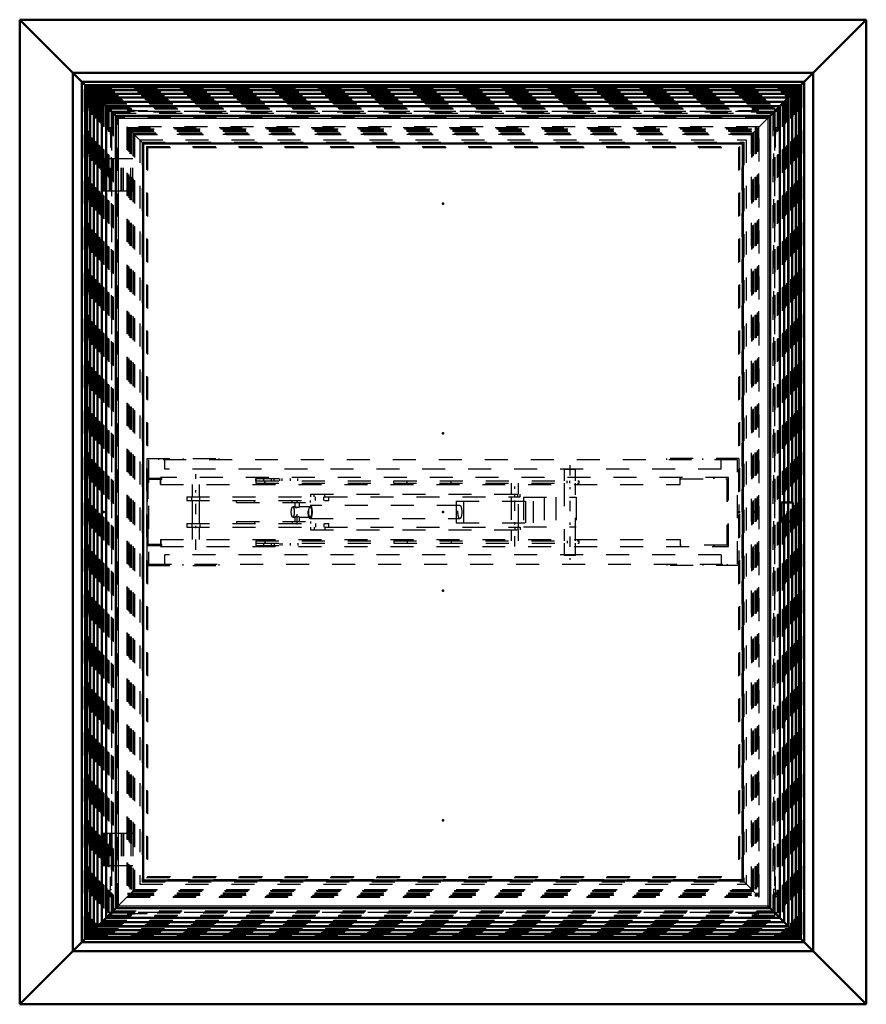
# Model space of a CAD drawing. Header units: millimetres. Extents: x 0 to 428, y 0 to 298.
# Tile 7 of 33: x 102 to 139, y 153 to 196. Entities that reach past the tile are written whole.
import ezdxf

# ---------------------------------------------------------------- set-up
doc = ezdxf.new("R2010")
doc.units = ezdxf.units.MM
doc.linetypes.add('Center', pattern=[1.5, 0.45, -0.5, 0.05, -0.5])
doc.linetypes.add('Dashed', pattern=[2, 1, -1])
for name, color, linetype, lineweight in [('am_0', 7, 'Continuous', 50), ('am_12', 3, 'Continuous', 25), ('am_3', 6, 'Dashed', 25), ('am_6', 2, 'Continuous', 35), ('am_7', 7, 'Center', 25), ('am_9', 7, 'Continuous', 50)]:
    doc.layers.add(name, color=color, linetype=linetype, lineweight=lineweight)

# ---------------------------------------------------------------- blocks, each defined once
blk = doc.blocks.new('47_FGS30015018025C110U_0_in_FDFneo150180C2125N1N4N_300Cl0__1203')
at = {"layer": 'am_3'}
for p, q in [((125.519, 176.334), (125.519, 175.844)), ((126.019, 176.334), (125.519, 176.334)), ((126.019, 175.844), (126.019, 176.334)), ((108.009, 175.944), (107.36, 175.944)), ((107.36, 175.944), (107.36, 173.024)), ((107.372, 175.944), (107.372, 173.024)), ((107.4, 173.064), (107.4, 175.904)), ((108.009, 175.904), (107.4, 175.904)), ((107.412, 173.064), (107.412, 175.904)), ((107.96, 175.944), (107.96, 175.984)), ((132.669, 175.984), (107.96, 175.984)), ((107.96, 175.684), (107.96, 175.904)), ((107.96, 175.684), (130.566, 175.684)), ((107.964, 175.944), (107.964, 175.984)), ((107.964, 175.684), (107.964, 175.904)), ((107.997, 175.904), (107.997, 175.944)), ((108, 175.904), (108, 175.944)), ((108.004, 175.944), (108.004, 175.904)), ((108.009, 175.904), (108.009, 175.944)), ((109.334, 175.684), (109.334, 175.144)), ((109.654, 175.144), (109.654, 175.684)), ((112.102, 175.944), (112.102, 175.744)), ((112.102, 175.944), (113.935, 175.944)), ((112.102, 175.744), (126.169, 175.744)), ((112.108, 175.844), (112.108, 175.944)), ((112.108, 175.844), (126.169, 175.844)), ((112.437, 175.944), (112.437, 175.844)), ((112.491, 175.744), (112.491, 175.844)), ((112.513, 175.744), (112.513, 175.844)), ((112.785, 175.844), (112.785, 175.944)), ((112.896, 175.844), (112.896, 175.944)), ((113.147, 175.844), (113.147, 175.944)), ((113.249, 175.844), (113.249, 175.944)), ((113.597, 175.944), (113.597, 175.844)), ((113.935, 175.844), (113.935, 175.944)), ((118.111, 175.744), (118.111, 175.844)), ((118.689, 175.744), (118.689, 175.844)), ((120.602, 175.744), (120.602, 175.844)), ((123.209, 175.744), (123.209, 175.259)), ((123.529, 175.259), (123.529, 175.744)), ((125.519, 175.744), (125.519, 173.224)), ((125.649, 175.744), (125.649, 175.844)), ((125.764, 175.744), (125.764, 175.844)), ((126.019, 173.224), (126.019, 175.744)), ((126.169, 175.744), (126.169, 175.844)), ((130.562, 175.684), (130.562, 175.984)), ((130.562, 175.984), (130.562, 175.924)), ((130.562, 175.924), (132.609, 175.924)), ((130.566, 175.984), (130.566, 175.924)), ((130.566, 175.684), (130.566, 175.984)), ((132.024, 175.984), (132.024, 175.924)), ((132.029, 175.984), (132.029, 175.924)), ((132.599, 175.924), (132.599, 173.044)), ((132.609, 175.924), (132.609, 173.044)), ((132.659, 172.984), (132.659, 175.984)), ((132.669, 172.984), (132.669, 175.984)), ((114.481, 175.259), (114.481, 175.144)), ((114.481, 175.259), (123.599, 175.259)), ((114.649, 175.144), (114.649, 175.259)), ((115.113, 175.144), (115.113, 175.259)), ((123.369, 175.144), (123.369, 175.259)), ((123.505, 175.144), (123.505, 175.259)), ((123.599, 175.144), (123.599, 175.259)), ((109.094, 175.144), (109.094, 174.984)), ((109.094, 175.144), (123.599, 175.144)), ((109.094, 174.984), (115.281, 174.984)), ((109.318, 174.984), (109.318, 175.144)), ((109.334, 174.984), (109.334, 173.984)), ((109.654, 173.984), (109.654, 174.984)), ((109.67, 174.984), (109.67, 175.144)), ((111.259, 174.904), (111.259, 174.984)), ((111.259, 174.904), (114.478, 174.904)), ((112.047, 174.904), (112.047, 174.984)), ((113.689, 174.904), (113.689, 174.984)), ((113.801, 174.904), (113.801, 174.702)), ((114.001, 174.702), (114.001, 174.904)), ((114.478, 174.904), (114.478, 174.984)), ((114.705, 174.984), (114.705, 175.144)), ((115.057, 174.984), (115.057, 175.144)), ((115.281, 174.984), (115.281, 175.144)), ((120.821, 174.954), (124.17, 174.954)), ((120.821, 174.954), (120.821, 174.014)), ((121.14, 174.954), (121.14, 174.014)), ((123.209, 175.144), (123.209, 173.824)), ((123.529, 173.824), (123.529, 175.144)), ((123.756, 175.124), (126.04, 175.124)), ((123.756, 175.124), (123.756, 173.844)), ((123.852, 174.014), (123.852, 174.954)), ((124.17, 174.954), (124.17, 174.014)), ((124.643, 175.124), (124.643, 173.844)), ((125.154, 175.124), (125.154, 173.844)), ((126.04, 175.124), (126.04, 173.844)), ((113.807, 174.704), (113.71, 174.704)), ((113.802, 174.703), (113.801, 174.702)), ((114.467, 174.704), (113.996, 174.704)), ((113.997, 174.704), (113.999, 174.704)), ((120.981, 174.774), (114.467, 174.774)), ((109.094, 173.984), (109.094, 173.824)), ((109.094, 173.984), (115.281, 173.984)), ((109.318, 173.984), (109.318, 173.824)), ((109.67, 173.984), (109.67, 173.824)), ((111.259, 174.064), (114.478, 174.064)), ((111.259, 174.064), (111.259, 173.984)), ((112.047, 174.064), (112.047, 173.984)), ((113.689, 174.064), (113.689, 173.984)), ((113.71, 174.264), (113.807, 174.264)), ((113.807, 174.272), (113.801, 174.266)), ((113.801, 174.266), (113.801, 174.064)), ((113.996, 174.264), (114.467, 174.264)), ((114.001, 174.064), (114.001, 174.266)), ((114.467, 174.194), (120.981, 174.194)), ((114.478, 174.064), (114.478, 173.984)), ((114.705, 173.984), (114.705, 173.824)), ((115.057, 173.984), (115.057, 173.824)), ((115.281, 173.824), (115.281, 173.984)), ((120.821, 174.014), (124.17, 174.014)), ((109.094, 173.824), (123.599, 173.824)), ((109.334, 173.824), (109.334, 173.284)), ((109.654, 173.284), (109.654, 173.824)), ((114.481, 173.824), (114.481, 173.709)), ((114.481, 173.709), (123.599, 173.709)), ((114.649, 173.824), (114.649, 173.709)), ((115.113, 173.824), (115.113, 173.709)), ((123.209, 173.709), (123.209, 173.224)), ((123.369, 173.824), (123.369, 173.709)), ((123.505, 173.824), (123.505, 173.709)), ((123.529, 173.224), (123.529, 173.709)), ((123.599, 173.824), (123.599, 173.709)), ((123.756, 173.844), (126.04, 173.844)), ((107.96, 173.284), (130.566, 173.284)), ((107.96, 173.284), (107.96, 173.064)), ((107.964, 173.284), (107.964, 173.064)), ((112.102, 173.224), (112.102, 173.024)), ((112.102, 173.224), (126.169, 173.224)), ((112.108, 173.124), (112.108, 173.024)), ((112.108, 173.124), (126.169, 173.124)), ((112.437, 173.124), (112.437, 173.024)), ((112.491, 173.224), (112.491, 173.124)), ((112.513, 173.224), (112.513, 173.124)), ((112.785, 173.024), (112.785, 173.124)), ((112.896, 173.124), (112.896, 173.024)), ((113.147, 173.124), (113.147, 173.024)), ((113.249, 173.024), (113.249, 173.124)), ((113.597, 173.124), (113.597, 173.024)), ((113.935, 173.124), (113.935, 173.024)), ((118.111, 173.224), (118.111, 173.124)), ((118.689, 173.224), (118.689, 173.124)), ((120.602, 173.224), (120.602, 173.124)), ((125.519, 173.124), (125.519, 172.594)), ((125.649, 173.224), (125.649, 173.124)), ((125.764, 173.224), (125.764, 173.124)), ((126.019, 172.594), (126.019, 173.124)), ((126.169, 173.124), (126.169, 173.224)), ((130.562, 173.284), (130.562, 172.984)), ((130.566, 173.284), (130.566, 172.984)), ((107.36, 173.024), (108.009, 173.024)), ((108.009, 173.064), (107.4, 173.064)), ((107.96, 173.024), (107.96, 172.984)), ((107.96, 172.984), (132.669, 172.984)), ((107.964, 173.024), (107.964, 172.984)), ((107.997, 173.024), (107.997, 173.064)), ((108, 173.024), (108, 173.064)), ((108.004, 173.064), (108.004, 173.024)), ((108.009, 173.024), (108.009, 173.064)), ((112.102, 173.024), (113.935, 173.024)), ((130.562, 173.044), (130.562, 172.984)), ((132.609, 173.044), (130.562, 173.044)), ((130.566, 173.044), (130.566, 172.984)), ((132.024, 173.044), (132.024, 172.984)), ((132.029, 173.044), (132.029, 172.984)), ((126.019, 172.594), (125.519, 172.594))]:
    blk.add_line(p, q, dxfattribs=at)
for points in [[(113.803, 174.699), (113.803, 174.699), (113.814, 174.692), (113.836, 174.684), (113.865, 174.68), (113.896, 174.681), (113.901, 174.682)], [(114.001, 174.702), (114.001, 174.701), (113.994, 174.695), (113.976, 174.687), (113.948, 174.681), (113.917, 174.68), (113.888, 174.684), (113.858, 174.691), (113.831, 174.699), (113.811, 174.704), (113.806, 174.704)], [(113.801, 174.266), (113.801, 174.266), (113.806, 174.264)], [(113.806, 174.264), (113.808, 174.264), (113.823, 174.267), (113.845, 174.273), (113.875, 174.281), (113.91, 174.287), (113.942, 174.288), (113.967, 174.284), (113.987, 174.277), (113.999, 174.269), (114.001, 174.266)], [(113.901, 174.286), (113.871, 174.288), (113.844, 174.286), (113.822, 174.28), (113.807, 174.272)], [(114.001, 174.265), (114.001, 174.265), (113.997, 174.264)]]:
    blk.add_lwpolyline(points, dxfattribs=at)
for centre, major_axis in [((113.71, 174.484), (0, 0.22)), ((114.467, 174.484), (0, 0.29)), ((114.467, 174.484), (0, 0.22)), ((120.981, 174.484), (0, 0.29))]:
    blk.add_ellipse(centre, major_axis=major_axis, ratio=0.289707, dxfattribs=at)
at = {"layer": 'am_7'}
for p, q in [((125.769, 176.521), (125.769, 172.407)), ((109.494, 172.834), (109.494, 176.134)), ((123.369, 172.988), (123.369, 175.98)), ((113.901, 173.934), (113.901, 175.034))]:
    blk.add_line(p, q, dxfattribs=at)
at = {"layer": 'am_6'}
for tag, p, flags in [('NB', (137.669, 176.521), 8), ('NN', (137.669, 176.021), 8), ('NT', (137.669, 175.521), 8), ('NBSYN', (137.669, 175.021), 8), ('LINA', (137.669, 174.521), 8), ('CATALOG', (137.669, 174.021), 8), ('IDNR', (137.669, 173.521), 8), ('PN', (137.669, 173.021), 8), ('LODLEVEL', (137.669, 172.521), 8), ('L', (137.669, 172.021), 8), ('W', (137.669, 171.521), 8), ('DP', (137.669, 171.021), 8), ('OP', (137.669, 170.521), 8), ('OC', (137.669, 170.021), 8), ('BA', (137.669, 169.521), 8), ('ExcludeFromBOM', (137.669, 168.521), 8), ('PSOL_0', (137.669, 168.021), 9), ('PSOL_1', (137.669, 167.521), 9), ('PSOL_2', (137.669, 167.021), 9), ('PSOL_3', (137.669, 166.521), 9)]:
    blk.add_attdef(tag, p, '', height=0.5, dxfattribs=dict(at, flags=flags))
blk = doc.blocks.new('48_FGS3001501802511U_0_in_FDFneo150180C2125N1N4N_300Cl0__1203')
at = {"layer": 'am_3'}
for p, q in [((107.368, 176.814), (110.508, 176.814)), ((107.368, 172.154), (107.368, 176.814)), ((133.068, 176.754), (107.428, 176.754)), ((107.428, 176.754), (107.428, 172.214)), ((107.888, 176.754), (107.888, 176.814)), ((108.148, 176.354), (108.148, 176.814)), ((108.948, 176.814), (108.948, 176.754)), ((110.508, 176.754), (110.508, 176.814)), ((133.128, 176.814), (129.988, 176.814)), ((129.988, 176.754), (129.988, 176.814)), ((131.548, 176.754), (131.548, 176.814)), ((132.348, 176.354), (132.348, 176.814)), ((132.608, 176.754), (132.608, 176.814)), ((133.068, 172.214), (133.068, 176.754)), ((133.128, 176.814), (133.128, 172.154)), ((132.348, 176.354), (108.148, 176.354)), ((108.148, 172.154), (108.148, 172.614)), ((132.348, 172.614), (108.148, 172.614)), ((132.348, 172.614), (132.348, 172.154)), ((107.368, 172.154), (110.508, 172.154)), ((107.428, 172.214), (133.068, 172.214)), ((107.888, 172.154), (107.888, 172.214)), ((108.948, 172.154), (108.948, 172.214)), ((110.508, 172.154), (110.508, 172.214)), ((129.988, 172.214), (129.988, 172.154)), ((133.128, 172.154), (129.988, 172.154)), ((131.548, 172.214), (131.548, 172.154)), ((132.608, 172.214), (132.608, 172.154))]:
    blk.add_line(p, q, dxfattribs=at)
at = {"layer": 'am_6'}
for tag, p, flags in [('NB', (138.128, 176.814), 8), ('NN', (138.128, 176.314), 8), ('NT', (138.128, 175.814), 8), ('NBSYN', (138.128, 175.314), 8), ('LINA', (138.128, 174.814), 8), ('CATALOG', (138.128, 174.314), 8), ('IDNR', (138.128, 173.814), 8), ('PN', (138.128, 173.314), 8), ('LODLEVEL', (138.128, 172.814), 8), ('L', (138.128, 172.314), 8), ('W', (138.128, 171.814), 8), ('DP', (138.128, 171.314), 8), ('OP', (138.128, 170.814), 8), ('PPATH', (138.128, 170.314), 8), ('ExcludeFromBOM', (138.128, 169.314), 8), ('PSOL_0', (138.128, 168.814), 9), ('PSOL_1', (138.128, 168.314), 9), ('PSOL_2', (138.128, 167.814), 9)]:
    blk.add_attdef(tag, p, '', height=0.5, dxfattribs=dict(at, flags=flags))
blk = doc.blocks.new('49_Flat_Glass_Skylight_300150180_6_0_in_FDFneo150180C2125N1N4N_300Cl0__1203')
at = {"layer": 'am_3'}
for p, q in [((134, 191.236), (106.496, 191.236)), ((106.496, 191.236), (106.496, 157.732)), ((106.496, 191.236), (106.57, 191.162)), ((106.57, 191.162), (133.926, 191.162)), ((106.57, 191.162), (106.57, 157.806)), ((106.576, 191.156), (106.682, 191.156)), ((106.578, 191.154), (106.578, 157.814)), ((106.578, 191.154), (106.816, 190.917)), ((106.663, 191.069), (133.833, 191.069)), ((106.663, 191.069), (106.663, 157.899)), ((106.68, 191.154), (106.682, 191.156)), ((106.68, 191.154), (133.816, 191.154)), ((133.681, 190.917), (133.918, 191.154)), ((133.814, 191.156), (133.92, 191.156)), ((133.816, 191.154), (133.814, 191.156)), ((133.833, 191.069), (133.833, 157.899)), ((133.918, 191.154), (133.918, 157.814)), ((133.926, 191.162), (134, 191.236)), ((133.926, 191.162), (133.926, 157.806)), ((134, 157.732), (134, 191.236)), ((106.68, 191.052), (106.68, 157.916)), ((106.68, 191.052), (133.816, 191.052)), ((106.753, 190.979), (106.753, 157.989)), ((106.753, 190.979), (133.743, 190.979)), ((106.762, 157.998), (106.762, 190.97)), ((106.762, 190.97), (133.734, 190.97)), ((106.816, 190.917), (133.681, 190.917)), ((106.816, 190.917), (106.816, 158.051)), ((133.681, 190.917), (133.681, 158.051)), ((133.734, 190.97), (133.734, 157.998)), ((133.743, 190.979), (133.743, 157.989)), ((133.816, 191.052), (133.816, 157.916)), ((106.57, 157.806), (106.496, 157.732)), ((106.496, 157.732), (134, 157.732)), ((106.57, 157.806), (133.926, 157.806)), ((106.576, 157.812), (106.682, 157.812)), ((106.578, 157.814), (106.816, 158.051)), ((106.663, 157.899), (133.833, 157.899)), ((106.68, 157.916), (133.816, 157.916)), ((106.682, 157.812), (106.68, 157.814)), ((106.68, 157.814), (133.816, 157.814)), ((106.753, 157.989), (133.743, 157.989)), ((133.734, 157.998), (106.762, 157.998)), ((106.816, 158.051), (133.681, 158.051)), ((133.918, 157.814), (133.681, 158.051)), ((133.816, 157.814), (133.814, 157.812)), ((133.814, 157.812), (133.92, 157.812)), ((134, 157.732), (133.926, 157.806))]:
    blk.add_line(p, q, dxfattribs=at)
at = {"layer": 'am_6'}
for tag, p, flags in [('NB', (139, 191.236), 8), ('NN', (139, 190.736), 8), ('NT', (139, 190.236), 8), ('NBSYN', (139, 189.736), 8), ('LINA', (139, 189.236), 8), ('CATALOG', (139, 188.736), 8), ('IDNR', (139, 188.236), 8), ('PN', (139, 187.736), 8), ('LODLEVEL', (139, 187.236), 8), ('L', (139, 186.736), 8), ('W', (139, 186.236), 8), ('PPATH', (139, 185.736), 8), ('ExcludeFromBOM', (139, 184.736), 8), ('PSOL_0', (139, 184.236), 9), ('PSOL_1', (139, 183.736), 9), ('PSOL_2', (139, 183.236), 9)]:
    blk.add_attdef(tag, p, '', height=0.5, dxfattribs=dict(at, flags=flags))
blk = doc.blocks.new('50_Flat_Glass_Skylight_300150180_12_0_in_FDFneo150180C2125N1N4N_300Cl0__1203')
at = {"layer": 'am_3'}
for p, q in [((107.05, 190.682), (133.446, 190.682)), ((107.05, 190.682), (107.05, 158.286)), ((133.446, 190.682), (133.446, 158.286)), ((107.214, 190.518), (107.214, 158.45)), ((107.214, 190.518), (133.282, 190.518)), ((133.282, 190.518), (133.282, 158.45)), ((107.05, 158.286), (133.446, 158.286)), ((107.214, 158.45), (133.282, 158.45))]:
    blk.add_line(p, q, dxfattribs=at)
at = {"layer": 'am_6'}
for tag, p, flags in [('NB', (138.446, 190.682), 8), ('NN', (138.446, 190.182), 8), ('NT', (138.446, 189.682), 8), ('NBSYN', (138.446, 189.182), 8), ('LINA', (138.446, 188.682), 8), ('CATALOG', (138.446, 188.182), 8), ('IDNR', (138.446, 187.682), 8), ('PN', (138.446, 187.182), 8), ('LODLEVEL', (138.446, 186.682), 8), ('L', (138.446, 186.182), 8), ('W', (138.446, 185.682), 8), ('PPATH', (138.446, 185.182), 8), ('ExcludeFromBOM', (138.446, 184.182), 8), ('PSOL_0', (138.446, 183.682), 9), ('PSOL_1', (138.446, 183.182), 9), ('PSOL_2', (138.446, 182.682), 9)]:
    blk.add_attdef(tag, p, '', height=0.5, dxfattribs=dict(at, flags=flags))
blk = doc.blocks.new('51_Flat_Glass_Skylight_300150180_5_0_in_FDFneo150180C2125N1N4N_300Cl0__1203')
at = {"layer": 'am_3'}
for p, q in [((107.158, 190.574), (107.158, 158.394)), ((107.158, 190.574), (133.338, 190.574)), ((107.358, 190.374), (133.138, 190.374)), ((107.358, 190.374), (107.358, 158.594)), ((133.138, 190.374), (133.138, 158.594)), ((133.338, 190.574), (133.338, 158.394)), ((107.358, 158.594), (133.138, 158.594)), ((107.158, 158.394), (133.338, 158.394))]:
    blk.add_line(p, q, dxfattribs=at)
at = {"layer": 'am_6'}
for tag, p, flags in [('NB', (138.338, 190.574), 8), ('NN', (138.338, 190.074), 8), ('NT', (138.338, 189.574), 8), ('NBSYN', (138.338, 189.074), 8), ('LINA', (138.338, 188.574), 8), ('CATALOG', (138.338, 188.074), 8), ('IDNR', (138.338, 187.574), 8), ('PN', (138.338, 187.074), 8), ('LODLEVEL', (138.338, 186.574), 8), ('L', (138.338, 186.074), 8), ('W', (138.338, 185.574), 8), ('PPATH', (138.338, 185.074), 8), ('ExcludeFromBOM', (138.338, 184.074), 8), ('PSOL_0', (138.338, 183.574), 9), ('PSOL_1', (138.338, 183.074), 9), ('PSOL_2', (138.338, 182.574), 9)]:
    blk.add_attdef(tag, p, '', height=0.5, dxfattribs=dict(at, flags=flags))
blk = doc.blocks.new('52_FGS3001501802C4U_0_in_FDFneo150180C2125N1N4N_300Cl0__1203')
at = {"layer": 'am_3'}
for p, q in [((106.828, 190.904), (106.828, 158.064)), ((133.668, 190.904), (106.828, 190.904)), ((133.668, 158.064), (133.668, 190.904)), ((106.828, 158.064), (133.668, 158.064))]:
    blk.add_line(p, q, dxfattribs=at)
at = {"layer": 'am_6'}
for tag, p, flags in [('NB', (138.668, 190.904), 8), ('NN', (138.668, 190.404), 8), ('NT', (138.668, 189.904), 8), ('NBSYN', (138.668, 189.404), 8), ('LINA', (138.668, 188.904), 8), ('CATALOG', (138.668, 188.404), 8), ('IDNR', (138.668, 187.904), 8), ('PN', (138.668, 187.404), 8), ('LODLEVEL', (138.668, 186.904), 8), ('L', (138.668, 186.404), 8), ('W', (138.668, 185.904), 8), ('TG', (138.668, 185.404), 8), ('TG1', (138.668, 184.904), 8), ('OC', (138.668, 184.404), 8), ('PPATH', (138.668, 183.904), 8), ('ExcludeFromBOM', (138.668, 182.904), 8), ('PSOL_0', (138.668, 182.404), 9), ('PSOL_1', (138.668, 181.904), 9), ('PSOL_2', (138.668, 181.404), 9), ('PSOL_3', (138.668, 180.904), 9)]:
    blk.add_attdef(tag, p, '', height=0.5, dxfattribs=dict(at, flags=flags))
blk = doc.blocks.new('53_FGS30015018025C3U_0_in_FDFneo150180C2125N1N4N_300Cl0__1203')
at = {"layer": 'am_0'}
for p, q in [((135.093, 192.329), (105.403, 192.329)), ((105.586, 192.146), (105.403, 192.329)), ((105.403, 192.329), (105.403, 156.639)), ((105.586, 192.146), (105.586, 156.822)), ((134.91, 192.146), (105.586, 192.146)), ((105.587, 192.145), (134.909, 192.145)), ((105.587, 192.145), (105.587, 156.823)), ((106.108, 191.624), (105.587, 192.145)), ((134.909, 192.145), (134.388, 191.624)), ((134.909, 192.145), (134.909, 156.823)), ((135.093, 192.329), (134.91, 192.146)), ((134.91, 156.822), (134.91, 192.146)), ((135.093, 174.894), (135.093, 192.329)), ((106.008, 191.724), (134.488, 191.724)), ((106.008, 191.724), (106.008, 157.244)), ((134.488, 191.724), (134.488, 157.244)), ((107.208, 190.524), (107.208, 158.444)), ((107.208, 190.524), (133.288, 190.524)), ((133.288, 190.524), (133.288, 158.444)), ((134.963, 174.894), (135.476, 174.894)), ((134.963, 174.894), (134.963, 174.074)), ((135.082, 174.894), (135.082, 174.074)), ((135.476, 174.894), (135.476, 174.074)), ((134.963, 174.074), (135.476, 174.074)), ((135.093, 156.639), (135.093, 174.074)), ((107.208, 158.444), (133.288, 158.444)), ((105.587, 156.823), (106.108, 157.344)), ((106.008, 157.244), (134.488, 157.244)), ((134.388, 157.344), (134.909, 156.823)), ((105.586, 156.822), (105.403, 156.639)), ((105.586, 156.822), (134.91, 156.822)), ((105.587, 156.823), (134.909, 156.823)), ((134.91, 156.822), (135.093, 156.639)), ((105.403, 156.639), (135.093, 156.639))]:
    blk.add_line(p, q, dxfattribs=at)
at = {"layer": 'am_12'}
for p, q in [((105.408, 192.325), (135.089, 192.325)), ((105.408, 192.325), (105.408, 156.643)), ((135.089, 192.325), (135.089, 174.894)), ((106.108, 191.624), (134.388, 191.624)), ((106.108, 191.624), (106.108, 157.344)), ((134.388, 191.624), (134.388, 157.344)), ((135.089, 174.074), (135.089, 156.643)), ((106.108, 157.344), (134.388, 157.344)), ((105.408, 156.643), (135.089, 156.643))]:
    blk.add_line(p, q, dxfattribs=at)
at = {"layer": 'am_3'}
for p, q in [((105.443, 192.289), (135.053, 192.289)), ((105.443, 192.289), (105.443, 156.679)), ((105.471, 192.261), (135.025, 192.261)), ((105.471, 192.261), (105.471, 156.707)), ((105.494, 192.238), (135.002, 192.238)), ((105.494, 192.238), (105.494, 156.73)), ((105.587, 192.145), (105.586, 192.146)), ((105.623, 192.11), (105.623, 156.858)), ((105.623, 192.11), (134.874, 192.11)), ((105.681, 192.051), (134.815, 192.051)), ((105.681, 192.051), (105.681, 156.917)), ((105.828, 192.055), (106.663, 192.055)), ((105.828, 191.904), (105.828, 192.055)), ((106.623, 192.028), (106.513, 192.028)), ((106.513, 192.028), (106.513, 191.904)), ((106.513, 191.972), (106.824, 191.972)), ((106.623, 192.028), (106.623, 191.904)), ((106.663, 192), (106.623, 192)), ((106.663, 192.055), (106.663, 191.904)), ((106.824, 191.972), (106.824, 191.904)), ((106.824, 191.952), (107.368, 191.952)), ((107.368, 191.952), (107.368, 191.904)), ((133.128, 191.952), (133.672, 191.952)), ((133.128, 191.904), (133.128, 191.952)), ((133.672, 191.972), (133.983, 191.972)), ((133.672, 191.904), (133.672, 191.972)), ((133.833, 192.055), (134.668, 192.055)), ((133.833, 192.055), (133.833, 191.904)), ((133.873, 192), (133.833, 192)), ((133.983, 192.028), (133.873, 192.028)), ((133.873, 192.028), (133.873, 191.904)), ((133.983, 191.904), (133.983, 192.028)), ((134.668, 192.055), (134.668, 191.904)), ((134.815, 192.051), (134.815, 156.917)), ((134.874, 192.11), (134.874, 156.858)), ((134.91, 192.146), (134.909, 192.145)), ((135.002, 192.238), (135.002, 174.894)), ((135.025, 192.261), (135.025, 174.894)), ((135.053, 192.289), (135.053, 174.894)), ((105.677, 191.904), (105.677, 191.069)), ((105.828, 191.904), (105.677, 191.904)), ((134.644, 191.879), (105.853, 191.879)), ((105.853, 191.879), (105.853, 157.089)), ((133.983, 191.904), (106.513, 191.904)), ((134.644, 157.089), (134.644, 191.879)), ((134.819, 191.904), (134.668, 191.904)), ((134.819, 191.069), (134.819, 191.904)), ((105.677, 191.069), (105.828, 191.069)), ((105.705, 191.109), (105.705, 191.219)), ((105.705, 191.219), (105.828, 191.219)), ((105.705, 191.109), (105.828, 191.109)), ((105.732, 191.069), (105.732, 191.109)), ((105.76, 191.219), (105.76, 190.908)), ((105.828, 191.219), (105.828, 157.749)), ((106.513, 191.219), (133.983, 191.219)), ((106.513, 191.219), (106.513, 157.749)), ((106.513, 191.109), (106.623, 191.109)), ((106.513, 191.069), (106.623, 191.069)), ((106.623, 191.219), (106.623, 191.109)), ((106.623, 191.069), (106.623, 157.899)), ((106.663, 191.219), (106.663, 191.109)), ((106.663, 191.109), (133.833, 191.109)), ((133.833, 191.219), (133.833, 191.109)), ((133.873, 191.219), (133.873, 191.109)), ((133.873, 191.109), (133.983, 191.109)), ((133.873, 191.069), (133.873, 157.899)), ((133.873, 191.069), (133.983, 191.069)), ((133.983, 191.219), (133.983, 157.749)), ((134.668, 191.219), (134.792, 191.219)), ((134.668, 191.219), (134.668, 157.749)), ((134.792, 191.109), (134.668, 191.109)), ((134.668, 191.069), (134.819, 191.069)), ((134.736, 190.908), (134.736, 191.219)), ((134.764, 191.109), (134.764, 191.069)), ((134.792, 191.219), (134.792, 191.109)), ((105.76, 190.908), (105.828, 190.908)), ((105.781, 190.908), (105.781, 190.364)), ((106.768, 190.964), (133.728, 190.964)), ((106.768, 190.964), (106.768, 158.004)), ((106.824, 190.908), (133.672, 190.908)), ((106.824, 190.908), (106.824, 158.06)), ((133.672, 190.908), (133.672, 158.06)), ((133.728, 190.964), (133.728, 158.004)), ((134.668, 190.908), (134.736, 190.908)), ((134.716, 190.364), (134.716, 190.908)), ((105.781, 190.364), (105.828, 190.364)), ((107.368, 190.364), (107.368, 158.604)), ((107.368, 190.364), (133.128, 190.364)), ((133.128, 190.364), (133.128, 158.604)), ((134.668, 190.364), (134.716, 190.364)), ((105.418, 189.864), (105.418, 189.544)), ((105.418, 189.864), (106.347, 189.864)), ((105.433, 189.544), (105.433, 189.864)), ((105.458, 189.864), (105.458, 189.544)), ((105.464, 189.544), (105.464, 189.864)), ((105.498, 189.544), (105.498, 189.864)), ((105.512, 188.464), (105.512, 189.864)), ((105.518, 189.544), (105.518, 189.864)), ((105.558, 189.544), (105.558, 189.864)), ((105.812, 188.464), (105.812, 189.864)), ((105.831, 188.464), (105.831, 189.864)), ((106.247, 188.464), (106.247, 189.864)), ((106.255, 188.464), (106.255, 189.864)), ((106.332, 188.464), (106.332, 189.864)), ((106.347, 188.464), (106.347, 189.864)), ((105.418, 189.544), (105.558, 189.544)), ((105.473, 189.544), (105.473, 188.784)), ((105.504, 188.784), (105.504, 189.544)), ((105.511, 189.544), (105.511, 188.784)), ((105.552, 188.784), (105.552, 189.544)), ((105.418, 188.784), (105.418, 188.464)), ((105.418, 188.784), (105.558, 188.784)), ((105.433, 188.464), (105.433, 188.784)), ((105.458, 188.784), (105.458, 188.464)), ((105.464, 188.464), (105.464, 188.784)), ((105.498, 188.464), (105.498, 188.784)), ((105.518, 188.464), (105.518, 188.784)), ((105.558, 188.464), (105.558, 188.784)), ((105.418, 188.464), (106.347, 188.464)), ((134.996, 174.074), (134.996, 174.894)), ((135.436, 174.894), (135.436, 174.074)), ((135.002, 174.074), (135.002, 156.73)), ((135.025, 174.074), (135.025, 156.707)), ((135.053, 174.074), (135.053, 156.679)), ((105.418, 160.504), (105.418, 160.184)), ((105.418, 160.504), (106.347, 160.504)), ((105.433, 160.504), (105.433, 160.184)), ((105.458, 160.504), (105.458, 160.184)), ((105.464, 160.504), (105.464, 160.184)), ((105.498, 160.504), (105.498, 160.184)), ((105.512, 160.504), (105.512, 159.104)), ((105.518, 160.184), (105.518, 160.504)), ((105.558, 160.184), (105.558, 160.504)), ((105.812, 160.504), (105.812, 159.104)), ((105.831, 160.504), (105.831, 159.104)), ((106.247, 160.504), (106.247, 159.104)), ((106.255, 160.504), (106.255, 159.104)), ((106.332, 160.504), (106.332, 159.104)), ((106.347, 160.504), (106.347, 159.104)), ((105.418, 160.184), (105.558, 160.184)), ((105.473, 159.424), (105.473, 160.184)), ((105.504, 160.184), (105.504, 159.424)), ((105.511, 159.424), (105.511, 160.184)), ((105.552, 160.184), (105.552, 159.424)), ((105.418, 159.424), (105.418, 159.104)), ((105.418, 159.424), (105.558, 159.424)), ((105.433, 159.424), (105.433, 159.104)), ((105.458, 159.424), (105.458, 159.104)), ((105.464, 159.424), (105.464, 159.104)), ((105.498, 159.424), (105.498, 159.104)), ((105.518, 159.104), (105.518, 159.424)), ((105.558, 159.104), (105.558, 159.424)), ((105.418, 159.104), (106.347, 159.104)), ((105.781, 158.06), (105.781, 158.604)), ((105.781, 158.604), (105.828, 158.604)), ((107.368, 158.604), (133.128, 158.604)), ((134.716, 158.604), (134.668, 158.604)), ((134.716, 158.06), (134.716, 158.604)), ((105.677, 157.064), (105.677, 157.899)), ((105.677, 157.899), (105.828, 157.899)), ((105.705, 157.859), (105.705, 157.749)), ((105.705, 157.859), (105.828, 157.859)), ((105.705, 157.749), (105.828, 157.749)), ((105.732, 157.899), (105.732, 157.859)), ((105.76, 157.749), (105.76, 158.06)), ((105.76, 158.06), (105.828, 158.06)), ((106.513, 157.899), (106.623, 157.899)), ((106.513, 157.859), (106.623, 157.859)), ((106.513, 157.749), (133.983, 157.749)), ((106.623, 157.859), (106.623, 157.749)), ((106.663, 157.859), (106.663, 157.749)), ((106.663, 157.859), (133.833, 157.859)), ((106.768, 158.004), (133.728, 158.004)), ((106.824, 158.06), (133.672, 158.06)), ((133.833, 157.859), (133.833, 157.749)), ((133.873, 157.899), (133.983, 157.899)), ((133.873, 157.859), (133.873, 157.749)), ((133.873, 157.859), (133.983, 157.859)), ((134.736, 158.06), (134.668, 158.06)), ((134.819, 157.899), (134.668, 157.899)), ((134.668, 157.859), (134.792, 157.859)), ((134.668, 157.749), (134.792, 157.749)), ((134.736, 157.749), (134.736, 158.06)), ((134.764, 157.899), (134.764, 157.859)), ((134.792, 157.859), (134.792, 157.749)), ((134.819, 157.064), (134.819, 157.899)), ((105.586, 156.822), (105.587, 156.823)), ((105.623, 156.858), (134.874, 156.858)), ((105.828, 157.064), (105.677, 157.064)), ((105.681, 156.917), (134.815, 156.917)), ((105.828, 157.064), (105.828, 156.913)), ((105.828, 156.913), (106.663, 156.913)), ((105.853, 157.089), (134.644, 157.089)), ((133.983, 157.064), (106.513, 157.064)), ((106.513, 157.064), (106.513, 156.94)), ((106.513, 156.996), (106.824, 156.996)), ((106.623, 156.94), (106.513, 156.94)), ((106.623, 157.064), (106.623, 156.94)), ((106.663, 156.968), (106.623, 156.968)), ((106.663, 156.913), (106.663, 157.064)), ((106.824, 156.996), (106.824, 157.064)), ((106.824, 157.016), (107.368, 157.016)), ((107.368, 157.016), (107.368, 157.064)), ((133.128, 157.016), (133.128, 157.064)), ((133.672, 157.016), (133.128, 157.016)), ((133.672, 156.996), (133.672, 157.064)), ((133.983, 156.996), (133.672, 156.996)), ((133.833, 156.913), (133.833, 157.064)), ((133.833, 156.968), (133.873, 156.968)), ((134.668, 156.913), (133.833, 156.913)), ((133.873, 157.064), (133.873, 156.94)), ((133.873, 156.94), (133.983, 156.94)), ((133.983, 156.94), (133.983, 157.064)), ((134.668, 157.064), (134.668, 156.913)), ((134.668, 157.064), (134.819, 157.064)), ((134.909, 156.823), (134.91, 156.822)), ((105.443, 156.679), (135.053, 156.679)), ((105.471, 156.707), (135.025, 156.707)), ((105.494, 156.73), (135.002, 156.73))]:
    blk.add_line(p, q, dxfattribs=at)
at = {"layer": 'am_6'}
for tag, p, flags in [('NB', (140.476, 192.329), 8), ('NN', (140.476, 191.829), 8), ('NT', (140.476, 191.329), 8), ('NBSYN', (140.476, 190.829), 8), ('LINA', (140.476, 190.329), 8), ('CATALOG', (140.476, 189.829), 8), ('IDNR', (140.476, 189.329), 8), ('PN', (140.476, 188.829), 8), ('LODLEVEL', (140.476, 188.329), 8), ('L', (140.476, 187.829), 8), ('W', (140.476, 187.329), 8), ('DP', (140.476, 186.829), 8), ('OP', (140.476, 186.329), 8), ('OC', (140.476, 185.829), 8), ('ExcludeFromBOM', (140.476, 184.829), 8), ('PSOL_0', (140.476, 184.329), 9), ('PSOL_1', (140.476, 183.829), 9), ('PSOL_2', (140.476, 183.329), 9)]:
    blk.add_attdef(tag, p, '', height=0.5, dxfattribs=dict(at, flags=flags))
blk = doc.blocks.new('54_Flat_Glass_Skylight_3001501802_2_0_in_FDFneo150180C2125N1N4N_300Cl0__1203')
at = {"layer": 'am_0'}
for p, q in [((135.963, 193.199), (104.533, 193.199)), ((104.533, 193.199), (104.533, 155.769)), ((104.533, 193.199), (104.674, 193.058)), ((104.674, 193.058), (135.822, 193.058)), ((104.674, 155.91), (104.674, 193.058)), ((104.764, 192.968), (135.732, 192.968)), ((104.764, 192.968), (104.764, 156)), ((105.403, 192.329), (104.764, 192.968)), ((104.89, 192.842), (135.606, 192.842)), ((104.89, 192.842), (104.89, 156.126)), ((135.732, 192.968), (135.093, 192.329)), ((135.606, 192.842), (135.606, 156.126)), ((135.732, 192.968), (135.732, 156)), ((135.822, 193.058), (135.963, 193.199)), ((135.822, 193.058), (135.822, 155.91)), ((135.963, 155.769), (135.963, 193.199)), ((105.054, 192.678), (135.442, 192.678)), ((105.054, 192.678), (105.054, 156.29)), ((105.217, 192.515), (135.279, 192.515)), ((105.217, 192.515), (105.217, 156.453)), ((135.279, 192.515), (135.279, 174.894)), ((135.442, 192.678), (135.442, 174.894)), ((105.398, 189.494), (105.398, 188.834)), ((105.398, 189.494), (105.403, 189.494)), ((105.403, 188.834), (105.398, 188.834)), ((135.279, 174.074), (135.279, 156.453)), ((135.442, 174.074), (135.442, 156.29)), ((105.403, 160.134), (105.398, 160.134)), ((105.398, 160.134), (105.398, 159.474)), ((105.398, 159.474), (105.403, 159.474)), ((104.764, 156), (105.403, 156.639)), ((105.217, 156.453), (135.279, 156.453)), ((135.093, 156.639), (135.732, 156)), ((104.764, 156), (135.732, 156)), ((104.89, 156.126), (135.606, 156.126)), ((105.054, 156.29), (135.442, 156.29)), ((104.674, 155.91), (104.533, 155.769)), ((104.533, 155.769), (135.963, 155.769)), ((104.674, 155.91), (135.822, 155.91)), ((135.963, 155.769), (135.822, 155.91))]:
    blk.add_line(p, q, dxfattribs=at)
at = {"layer": 'am_3'}
for p, q in [((104.652, 193.08), (135.844, 193.08)), ((104.652, 155.888), (104.652, 193.08)), ((104.685, 193.047), (135.811, 193.047)), ((104.685, 193.047), (104.685, 155.921)), ((104.685, 193.047), (104.764, 192.968)), ((104.788, 192.944), (135.708, 192.944)), ((104.788, 192.944), (104.788, 156.024)), ((104.831, 192.901), (135.665, 192.901)), ((104.831, 156.067), (104.831, 192.901)), ((135.665, 192.901), (135.665, 156.067)), ((135.708, 192.944), (135.708, 156.024)), ((135.732, 192.968), (135.811, 193.047)), ((135.811, 193.047), (135.811, 155.921)), ((135.844, 193.08), (135.844, 155.888)), ((104.952, 192.78), (135.544, 192.78)), ((104.952, 192.78), (104.952, 156.188)), ((104.97, 192.762), (135.526, 192.762)), ((104.97, 192.762), (104.97, 156.206)), ((105.031, 192.701), (135.464, 192.701)), ((105.031, 192.701), (105.031, 156.268)), ((105.116, 192.616), (135.38, 192.616)), ((105.116, 192.616), (105.116, 156.352)), ((105.133, 192.599), (135.363, 192.599)), ((105.133, 192.599), (105.133, 156.369)), ((105.195, 192.537), (135.301, 192.537)), ((105.195, 192.537), (105.195, 156.431)), ((105.279, 192.453), (135.217, 192.453)), ((105.279, 192.453), (105.279, 156.515)), ((105.297, 192.435), (135.199, 192.435)), ((105.297, 192.435), (105.297, 156.533)), ((105.359, 192.373), (135.137, 192.373)), ((105.359, 192.373), (105.359, 156.595)), ((135.137, 192.373), (135.137, 156.595)), ((135.199, 192.435), (135.199, 156.533)), ((135.217, 192.453), (135.217, 156.515)), ((135.301, 192.537), (135.301, 156.431)), ((135.363, 192.599), (135.363, 156.369)), ((135.38, 192.616), (135.38, 156.352)), ((135.464, 192.701), (135.464, 156.268)), ((135.526, 192.762), (135.526, 156.206)), ((135.544, 192.78), (135.544, 156.188)), ((105.403, 192.329), (105.892, 191.84)), ((105.462, 192.27), (135.034, 192.27)), ((105.462, 192.27), (105.462, 156.698)), ((105.491, 192.241), (135.005, 192.241)), ((105.491, 192.241), (105.491, 156.727)), ((105.619, 192.113), (134.877, 192.113)), ((105.619, 192.113), (105.619, 156.855)), ((105.708, 192.024), (134.788, 192.024)), ((105.708, 192.024), (105.708, 156.944)), ((105.808, 191.924), (134.688, 191.924)), ((105.808, 191.924), (105.808, 157.044)), ((134.604, 191.84), (135.093, 192.329)), ((134.688, 191.924), (134.688, 157.044)), ((134.788, 192.024), (134.788, 156.944)), ((134.877, 192.113), (134.877, 156.855)), ((135.005, 192.241), (135.005, 156.727)), ((135.034, 192.27), (135.034, 156.698)), ((105.892, 191.84), (105.892, 157.128)), ((105.892, 191.84), (134.604, 191.84)), ((134.604, 191.84), (134.604, 157.128)), ((106.768, 190.964), (106.768, 158.004)), ((106.768, 190.964), (106.768, 190.964)), ((133.728, 190.964), (133.728, 158.004)), ((107.344, 190.388), (133.152, 190.388)), ((107.344, 190.388), (107.344, 158.58)), ((107.388, 190.344), (133.108, 190.344)), ((107.388, 190.344), (107.388, 158.624)), ((133.108, 190.344), (133.108, 158.624)), ((133.152, 190.388), (133.152, 158.58)), ((105.62, 189.494), (105.62, 189.864)), ((105.738, 188.464), (105.738, 189.864)), ((105.757, 188.464), (105.757, 189.864)), ((106.347, 189.864), (106.748, 189.864)), ((106.668, 188.464), (106.668, 189.864)), ((106.746, 188.464), (106.746, 189.864)), ((106.748, 188.464), (106.748, 189.864)), ((105.403, 189.494), (105.62, 189.494)), ((105.438, 189.494), (105.438, 188.834)), ((105.527, 188.834), (105.527, 189.494)), ((105.529, 188.834), (105.529, 189.494)), ((105.559, 188.834), (105.559, 189.494)), ((105.569, 188.834), (105.569, 189.494)), ((105.62, 188.834), (105.403, 188.834)), ((105.62, 188.464), (105.62, 188.834)), ((106.347, 188.464), (106.748, 188.464)), ((135.279, 174.894), (135.279, 174.074)), ((135.442, 174.894), (135.442, 174.074)), ((105.62, 160.504), (105.62, 160.134)), ((105.738, 160.504), (105.738, 159.104)), ((105.757, 160.504), (105.757, 159.104)), ((106.347, 160.504), (106.748, 160.504)), ((106.668, 160.504), (106.668, 159.104)), ((106.746, 160.504), (106.746, 159.104)), ((106.748, 160.504), (106.748, 159.104)), ((105.62, 160.134), (105.403, 160.134)), ((105.438, 160.134), (105.438, 159.474)), ((105.527, 160.134), (105.527, 159.474)), ((105.529, 160.134), (105.529, 159.474)), ((105.559, 160.134), (105.559, 159.474)), ((105.569, 160.134), (105.569, 159.474)), ((105.403, 159.474), (105.62, 159.474)), ((105.62, 159.474), (105.62, 159.104)), ((106.347, 159.104), (106.748, 159.104)), ((107.344, 158.58), (133.152, 158.58)), ((107.388, 158.624), (133.108, 158.624)), ((106.768, 158.004), (106.768, 158.004)), ((105.892, 157.128), (105.403, 156.639)), ((105.619, 156.855), (134.877, 156.855)), ((105.708, 156.944), (134.788, 156.944)), ((105.808, 157.044), (134.688, 157.044)), ((105.892, 157.128), (134.604, 157.128)), ((135.093, 156.639), (134.604, 157.128)), ((105.133, 156.369), (135.363, 156.369)), ((105.195, 156.431), (135.301, 156.431)), ((105.279, 156.515), (135.217, 156.515)), ((105.297, 156.533), (135.199, 156.533)), ((105.359, 156.595), (135.137, 156.595)), ((105.462, 156.698), (135.034, 156.698)), ((105.491, 156.727), (135.005, 156.727)), ((104.685, 155.921), (104.764, 156)), ((104.788, 156.024), (135.708, 156.024)), ((135.665, 156.067), (104.831, 156.067)), ((104.952, 156.188), (135.544, 156.188)), ((104.97, 156.206), (135.526, 156.206)), ((105.031, 156.268), (135.464, 156.268)), ((105.116, 156.352), (135.38, 156.352)), ((135.811, 155.921), (135.732, 156)), ((135.844, 155.888), (104.652, 155.888)), ((104.685, 155.921), (135.811, 155.921))]:
    blk.add_line(p, q, dxfattribs=at)
at = {"layer": 'am_6'}
for tag, p, flags in [('NB', (140.963, 193.199), 8), ('NN', (140.963, 192.699), 8), ('NT', (140.963, 192.199), 8), ('NBSYN', (140.963, 191.699), 8), ('LINA', (140.963, 191.199), 8), ('CATALOG', (140.963, 190.699), 8), ('IDNR', (140.963, 190.199), 8), ('PN', (140.963, 189.699), 8), ('LODLEVEL', (140.963, 189.199), 8), ('L', (140.963, 188.699), 8), ('W', (140.963, 188.199), 8), ('DP', (140.963, 187.699), 8), ('ExcludeFromBOM', (140.963, 186.699), 8), ('PSOL_0', (140.963, 186.199), 9), ('PSOL_1', (140.963, 185.699), 9)]:
    blk.add_attdef(tag, p, '', height=0.5, dxfattribs=dict(at, flags=flags))
blk = doc.blocks.new('55_FGS30015018025101U_0_in_FDFneo150180C2125N1N4N_300Cl0__1203')
at = {"layer": 'am_0'}
for p, q in [((101.828, 195.904), (101.828, 153.064)), ((138.668, 195.904), (101.828, 195.904)), ((104.533, 193.199), (101.828, 195.904)), ((138.668, 195.904), (135.963, 193.199)), ((138.668, 153.064), (138.668, 195.904)), ((104.147, 155.383), (104.147, 193.585)), ((136.349, 193.585), (104.147, 193.585)), ((136.349, 155.383), (136.349, 193.585)), ((101.828, 153.064), (104.533, 155.769)), ((135.963, 155.769), (138.668, 153.064)), ((136.349, 155.383), (104.147, 155.383)), ((101.828, 153.064), (138.668, 153.064))]:
    blk.add_line(p, q, dxfattribs=at)
at = {"layer": 'am_12'}
for p, q in [((138.65, 195.886), (101.846, 195.886)), ((101.846, 153.082), (101.846, 195.886)), ((138.65, 153.082), (138.65, 195.886)), ((138.65, 153.082), (101.846, 153.082))]:
    blk.add_line(p, q, dxfattribs=at)
at = {"layer": 'am_3'}
for p, q in [((101.848, 153.084), (101.848, 195.884)), ((138.648, 195.884), (101.848, 195.884)), ((138.648, 153.084), (138.648, 195.884)), ((104.685, 193.047), (104.674, 193.058)), ((135.822, 193.058), (135.811, 193.047)), ((105.248, 156.484), (105.248, 192.484)), ((135.248, 192.484), (105.248, 192.484)), ((135.248, 156.484), (135.248, 192.484)), ((107.237, 190.495), (105.892, 191.84)), ((106.098, 157.334), (106.098, 191.634)), ((134.398, 191.634), (106.098, 191.634)), ((134.604, 191.84), (133.259, 190.495)), ((134.398, 157.334), (134.398, 191.634)), ((107.237, 158.473), (107.237, 190.495)), ((133.259, 190.495), (107.237, 190.495)), ((133.259, 158.473), (133.259, 190.495)), ((105.892, 157.128), (107.237, 158.473)), ((133.259, 158.473), (107.237, 158.473)), ((133.259, 158.473), (134.604, 157.128)), ((134.398, 157.334), (106.098, 157.334)), ((135.248, 156.484), (105.248, 156.484)), ((104.674, 155.91), (104.685, 155.921)), ((135.811, 155.921), (135.822, 155.91)), ((138.648, 153.084), (101.848, 153.084))]:
    blk.add_line(p, q, dxfattribs=at)
at = {"layer": 'am_6'}
for tag, p, flags in [('NB', (143.668, 195.904), 8), ('NN', (143.668, 195.404), 8), ('NT', (143.668, 194.904), 8), ('NBSYN', (143.668, 194.404), 8), ('LINA', (143.668, 193.904), 8), ('CATALOG', (143.668, 193.404), 8), ('IDNR', (143.668, 192.904), 8), ('PN', (143.668, 192.404), 8), ('LODLEVEL', (143.668, 191.904), 8), ('L', (143.668, 191.404), 8), ('W', (143.668, 190.904), 8), ('DP', (143.668, 190.404), 8), ('OP', (143.668, 189.904), 8), ('BA', (143.668, 189.404), 8), ('RT', (143.668, 188.904), 8), ('ExcludeFromBOM', (143.668, 187.904), 8), ('PSOL_0', (143.668, 187.404), 9), ('PSOL_1', (143.668, 186.904), 9), ('PSOL_2', (143.668, 186.404), 9)]:
    blk.add_attdef(tag, p, '', height=0.5, dxfattribs=dict(at, flags=flags))

msp = doc.modelspace()

# ---------------------------------------------------------------- linework, layer by layer
at = {"layer": 'am_9'}
for p in [(120.248, 187.904), (120.248, 177.904), (105.488, 174.484), (105.488, 174.484), (120.248, 174.484), (120.248, 174.484), (120.248, 174.484), (120.248, 174.484), (120.248, 174.484), (120.248, 174.484), (120.248, 174.484), (120.248, 174.484), (120.248, 174.484), (120.248, 174.484), (120.248, 174.484), (120.248, 174.484), (120.248, 174.484), (120.248, 174.484), (120.248, 174.484), (120.248, 174.484), (133.128, 174.484), (133.128, 174.484), (133.804, 174.484), (135.248, 174.484), (120.248, 171.064), (120.248, 161.064)]:
    msp.add_point(p, dxfattribs=at)

# ---------------------------------------------------------------- block references
for name in ['55_FGS30015018025101U_0_in_FDFneo150180C2125N1N4N_300Cl0__1203', '54_Flat_Glass_Skylight_3001501802_2_0_in_FDFneo150180C2125N1N4N_300Cl0__1203', '53_FGS30015018025C3U_0_in_FDFneo150180C2125N1N4N_300Cl0__1203', '49_Flat_Glass_Skylight_300150180_6_0_in_FDFneo150180C2125N1N4N_300Cl0__1203', '52_FGS3001501802C4U_0_in_FDFneo150180C2125N1N4N_300Cl0__1203', '50_Flat_Glass_Skylight_300150180_12_0_in_FDFneo150180C2125N1N4N_300Cl0__1203', '51_Flat_Glass_Skylight_300150180_5_0_in_FDFneo150180C2125N1N4N_300Cl0__1203', '47_FGS30015018025C110U_0_in_FDFneo150180C2125N1N4N_300Cl0__1203', '48_FGS3001501802511U_0_in_FDFneo150180C2125N1N4N_300Cl0__1203']:
    msp.add_blockref(name, (0, 0))

doc.saveas('drawing.dxf')
